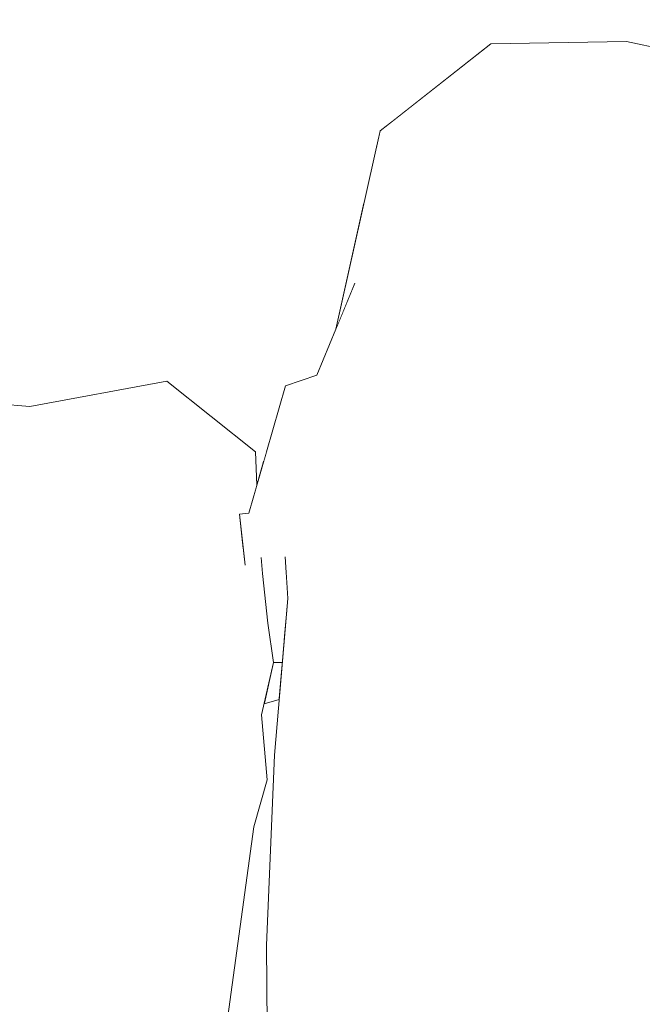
# Model space of a CAD drawing. Header units: millimetres. Extents: x 0 to 650, y -1 to 707.
# Tile 183 of 256: x 525.68 to 527.19, y 343.35 to 345.75. Entities that reach past the tile are written whole.
import ezdxf
from ezdxf.xclip import XClip

# ---------------------------------------------------------------- set-up
doc = ezdxf.new("R2010")
doc.units = ezdxf.units.MM
doc.header["$MEASUREMENT"] = 0
doc.header["$XCLIPFRAME"] = 0
doc.linetypes.add('Wipeout_Contour', pattern=[1000, 0, -1000])
doc.layers.add('Interior - Mobiliário .ARQ', color=7, linetype='Continuous')

# ---------------------------------------------------------------- blocks, each defined once
blk = doc.blocks.new('Desenho_2_2', base_point=(960.5741, 336.178))
at = {"color": 254, "linetype": 'Wipeout_Contour', "lineweight": 0, "ltscale": 1891.744388}
blk.add_wipeout([(527.8687, 345.2086), (527.1629, 345.4595), (527.1654, 345.3803)], dxfattribs=at).dxf.layer = 'Interior - Mobiliário .ARQ'
at = {"color": 254, "linetype": 'Wipeout_Contour', "lineweight": 0, "ltscale": 1888.732741}
blk.add_wipeout([(526.7855, 345.1917), (526.6009, 345.02), (526.7832, 345.108)], dxfattribs=at).dxf.layer = 'Interior - Mobiliário .ARQ'
at = {"color": 254, "linetype": 'Wipeout_Contour', "lineweight": 0, "ltscale": 2515.058708}
blk.add_wipeout([(526.2957, 344.1803), (526.2728, 344.0792), (526.3096, 344.0898), (526.3172, 344.1802)], dxfattribs=at).dxf.layer = 'Interior - Mobiliário .ARQ'
at = {"color": 254, "linetype": 'Wipeout_Contour', "lineweight": 0, "ltscale": 1884.775493}
blk.add_wipeout([(525.6225, 344.0031), (525.5638, 343.242), (525.8334, 344.0014)], dxfattribs=at).dxf.layer = 'Interior - Mobiliário .ARQ'
at = {"color": 254, "linetype": 'Wipeout_Contour', "lineweight": 0, "ltscale": 1888.45814}
blk.add_wipeout([(527.1131, 343.9233), (527.0463, 342.9969), (527.7339, 343.677)], dxfattribs=at).dxf.layer = 'Interior - Mobiliário .ARQ'
at = {"color": 254, "linetype": 'Wipeout_Contour', "lineweight": 0, "ltscale": 1891.315571}
blk.add_wipeout([(527.1654, 345.3803), (527.1643, 345.1693), (527.8687, 345.2086)], dxfattribs=at).dxf.layer = 'Interior - Mobiliário .ARQ'
at = {"color": 254, "linetype": 'Wipeout_Contour', "lineweight": 0, "ltscale": 1888.724665}
blk.add_wipeout([(526.6009, 345.02), (526.7284, 344.4775), (526.7832, 345.108)], dxfattribs=at).dxf.layer = 'Interior - Mobiliário .ARQ'
at = {"color": 254, "linetype": 'Wipeout_Contour', "lineweight": 0, "ltscale": 1884.887271}
blk.add_wipeout([(525.6225, 344.0031), (525.8334, 344.0014), (525.6393, 344.1004)], dxfattribs=at).dxf.layer = 'Interior - Mobiliário .ARQ'
at = {"color": 254, "linetype": 'Wipeout_Contour', "lineweight": 0, "ltscale": 1887.376389}
blk.add_wipeout([(527.7339, 343.677), (527.0463, 342.9969), (527.6101, 342.7773)], dxfattribs=at).dxf.layer = 'Interior - Mobiliário .ARQ'
at = {"color": 254, "linetype": 'Wipeout_Contour', "lineweight": 0, "ltscale": 1888.853456}
blk.add_wipeout([(526.7855, 345.1917), (526.7843, 345.4367), (526.6009, 345.02)], dxfattribs=at).dxf.layer = 'Interior - Mobiliário .ARQ'
at = {"color": 254, "linetype": 'Wipeout_Contour', "lineweight": 0, "ltscale": 1891.170437}
blk.add_wipeout([(527.8687, 345.2086), (527.1643, 345.1693), (527.8632, 344.8625)], dxfattribs=at).dxf.layer = 'Interior - Mobiliário .ARQ'
at = {"color": 254, "linetype": 'Wipeout_Contour', "lineweight": 0, "ltscale": 1885.17828}
blk.add_wipeout([(525.6775, 344.397), (525.6393, 344.1004), (525.8334, 344.0014)], dxfattribs=at).dxf.layer = 'Interior - Mobiliário .ARQ'
at = {"color": 254, "linetype": 'Wipeout_Contour', "lineweight": 0, "ltscale": 1887.558722}
blk.add_wipeout([(527.1131, 343.9233), (526.6724, 343.9213), (526.6629, 342.9413)], dxfattribs=at).dxf.layer = 'Interior - Mobiliário .ARQ'
at = {"color": 254, "linetype": 'Wipeout_Contour', "lineweight": 0, "ltscale": 1890.777542}
blk.add_wipeout([(527.1401, 344.4553), (527.8632, 344.8625), (527.1643, 345.1693)], dxfattribs=at).dxf.layer = 'Interior - Mobiliário .ARQ'
at = {"color": 254, "linetype": 'Wipeout_Contour', "lineweight": 0, "ltscale": 1888.384186}
blk.add_wipeout([(526.401, 344.8799), (526.4412, 344.7737), (526.6009, 345.02)], dxfattribs=at).dxf.layer = 'Interior - Mobiliário .ARQ'
at = {"color": 254, "linetype": 'Wipeout_Contour', "lineweight": 0, "ltscale": 1885.190427}
blk.add_wipeout([(526.1292, 343.9959), (526.021, 344.1256), (525.8334, 344.0014)], dxfattribs=at).dxf.layer = 'Interior - Mobiliário .ARQ'
at = {"color": 254, "linetype": 'Wipeout_Contour', "lineweight": 0, "ltscale": 1886.157585}
blk.add_wipeout([(526.6629, 342.9413), (527.0463, 342.9969), (527.1131, 343.9233)], dxfattribs=at).dxf.layer = 'Interior - Mobiliário .ARQ'
at = {"color": 254, "linetype": 'Wipeout_Contour', "lineweight": 0, "ltscale": 1889.757224}
blk.add_wipeout([(526.6009, 345.02), (526.7843, 345.4367), (526.5555, 345.4749)], dxfattribs=at).dxf.layer = 'Interior - Mobiliário .ARQ'
at = {"color": 254, "linetype": 'Wipeout_Contour', "lineweight": 0, "ltscale": 1889.943812}
blk.add_wipeout([(527.1401, 344.4553), (527.7932, 344.1824), (527.8632, 344.8625)], dxfattribs=at).dxf.layer = 'Interior - Mobiliário .ARQ'
at = {"color": 254, "linetype": 'Wipeout_Contour', "lineweight": 0, "ltscale": 1885.769123}
blk.add_wipeout([(525.9974, 344.4569), (525.6775, 344.397), (525.8334, 344.0014)], dxfattribs=at).dxf.layer = 'Interior - Mobiliário .ARQ'
at = {"color": 254, "linetype": 'Wipeout_Contour', "lineweight": 0, "ltscale": 1886.069634}
blk.add_wipeout([(526.021, 344.1256), (526.282, 344.2758), (526.2686, 344.3967)], dxfattribs=at).dxf.layer = 'Interior - Mobiliário .ARQ'
at = {"color": 254, "linetype": 'Wipeout_Contour', "lineweight": 0, "ltscale": 1885.662709}
blk.add_wipeout([(526.1292, 343.9959), (526.0429, 343.8654), (526.2476, 343.7801)], dxfattribs=at).dxf.layer = 'Interior - Mobiliário .ARQ'
at = {"color": 254, "linetype": 'Wipeout_Contour', "lineweight": 0, "ltscale": 1888.669248}
blk.add_wipeout([(526.5555, 345.4749), (526.4474, 344.9922), (526.4769, 345.0636)], dxfattribs=at).dxf.layer = 'Interior - Mobiliário .ARQ'
at = {"color": 254, "linetype": 'Wipeout_Contour', "lineweight": 0, "ltscale": 3772.326068}
blk.add_wipeout([(526.2516, 344.6936), (525.9974, 344.4569), (526.2145, 344.5295), (526.2133, 344.5415), (526.2355, 344.5442), (526.2551, 344.6123)], dxfattribs=at).dxf.layer = 'Interior - Mobiliário .ARQ'
at = {"color": 254, "linetype": 'Wipeout_Contour', "lineweight": 0, "ltscale": 1886.547021}
blk.add_wipeout([(526.3245, 344.4378), (526.2821, 344.4132), (526.3215, 344.3965)], dxfattribs=at).dxf.layer = 'Interior - Mobiliário .ARQ'
at = {"color": 254, "linetype": 'Wipeout_Contour', "lineweight": 0, "ltscale": 1884.736175}
blk.add_wipeout([(525.6393, 344.1004), (525.6775, 344.397), (525.2867, 344.4158)], dxfattribs=at).dxf.layer = 'Interior - Mobiliário .ARQ'
at = {"color": 254, "linetype": 'Wipeout_Contour', "lineweight": 0, "ltscale": 1885.825691}
blk.add_wipeout([(526.2957, 344.1803), (526.1292, 343.9959), (526.2667, 344.0525)], dxfattribs=at).dxf.layer = 'Interior - Mobiliário .ARQ'
at = {"color": 254, "linetype": 'Wipeout_Contour', "lineweight": 0, "ltscale": 1888.91334}
blk.add_wipeout([(527.7932, 344.1824), (527.1131, 343.9233), (527.7339, 343.677)], dxfattribs=at).dxf.layer = 'Interior - Mobiliário .ARQ'
at = {"color": 254, "linetype": 'Wipeout_Contour', "lineweight": 0, "ltscale": 1888.49597}
blk.add_wipeout([(526.6009, 345.02), (526.4936, 345.104), (526.401, 344.8799)], dxfattribs=at).dxf.layer = 'Interior - Mobiliário .ARQ'
at = {"color": 254, "linetype": 'Wipeout_Contour', "lineweight": 0, "ltscale": 1887.176342}
blk.add_wipeout([(526.0363, 344.8656), (525.9974, 344.4569), (526.2516, 344.6936)], dxfattribs=at).dxf.layer = 'Interior - Mobiliário .ARQ'
at = {"color": 254, "linetype": 'Wipeout_Contour', "lineweight": 0, "ltscale": 1885.013394}
blk.add_wipeout([(525.3564, 344.8304), (525.2867, 344.4158), (525.6775, 344.397)], dxfattribs=at).dxf.layer = 'Interior - Mobiliário .ARQ'
at = {"color": 254, "linetype": 'Wipeout_Contour', "lineweight": 0, "ltscale": 1885.645858}
blk.add_wipeout([(526.1292, 343.9959), (526.2476, 343.7801), (526.28, 343.8942)], dxfattribs=at).dxf.layer = 'Interior - Mobiliário .ARQ'
at = {"color": 254, "linetype": 'Wipeout_Contour', "lineweight": 0, "ltscale": 1888.614409}
blk.add_wipeout([(526.5555, 345.4749), (526.4936, 345.104), (526.6009, 345.02)], dxfattribs=at).dxf.layer = 'Interior - Mobiliário .ARQ'
at = {"color": 254, "linetype": 'Wipeout_Contour', "lineweight": 0, "ltscale": 1885.438127}
blk.add_wipeout([(525.6775, 344.397), (525.7025, 344.8039), (525.3564, 344.8304)], dxfattribs=at).dxf.layer = 'Interior - Mobiliário .ARQ'
at = {"color": 254, "linetype": 'Wipeout_Contour', "lineweight": 0, "ltscale": 1885.506586}
blk.add_wipeout([(525.8334, 344.0014), (526.0429, 343.8654), (526.1292, 343.9959)], dxfattribs=at).dxf.layer = 'Interior - Mobiliário .ARQ'
at = {"color": 254, "linetype": 'Wipeout_Contour', "lineweight": 0, "ltscale": 1885.699357}
blk.add_wipeout([(526.2784, 343.4916), (526.2891, 342.5475), (526.4676, 343.8208)], dxfattribs=at).dxf.layer = 'Interior - Mobiliário .ARQ'
at = {"color": 254, "linetype": 'Wipeout_Contour', "lineweight": 0, "ltscale": 1884.32407}
blk.add_wipeout([(526.2476, 343.7801), (525.8674, 343.2504), (526.181, 343.2897)], dxfattribs=at).dxf.layer = 'Interior - Mobiliário .ARQ'
at = {"color": 254, "linetype": 'Wipeout_Contour', "lineweight": 0, "ltscale": 1888.202538}
blk.add_wipeout([(526.4412, 344.7737), (526.7284, 344.4775), (526.6009, 345.02)], dxfattribs=at).dxf.layer = 'Interior - Mobiliário .ARQ'
at = {"color": 254, "linetype": 'Wipeout_Contour', "lineweight": 0, "ltscale": 1885.257663}
blk.add_wipeout([(525.8334, 344.0014), (526.021, 344.1256), (525.9974, 344.4569)], dxfattribs=at).dxf.layer = 'Interior - Mobiliário .ARQ'
at = {"color": 254, "linetype": 'Wipeout_Contour', "lineweight": 0, "ltscale": 1885.257674}
blk.add_wipeout([(525.8674, 343.2504), (526.2476, 343.7801), (526.0429, 343.8654)], dxfattribs=at).dxf.layer = 'Interior - Mobiliário .ARQ'
at = {"color": 254, "linetype": 'Wipeout_Contour', "lineweight": 0, "ltscale": 1884.447242}
blk.add_wipeout([(526.2891, 342.5475), (526.4725, 342.8283), (526.4676, 343.8208)], dxfattribs=at).dxf.layer = 'Interior - Mobiliário .ARQ'
at = {"layer": 'Interior - Mobiliário .ARQ', "color": 7, "linetype": 'Continuous', "lineweight": 0}
blk.add_line((526.2476, 343.7801), (526.181, 343.2897), dxfattribs=at)
at = {"color": 254, "linetype": 'Wipeout_Contour', "lineweight": 0, "ltscale": 1886.705389}
blk.add_wipeout([(526.0363, 344.8656), (525.7025, 344.8039), (525.6775, 344.397)], dxfattribs=at).dxf.layer = 'Interior - Mobiliário .ARQ'
at = {"color": 254, "linetype": 'Wipeout_Contour', "lineweight": 0, "ltscale": 1887.990674}
blk.add_wipeout([(526.7284, 344.4775), (526.4412, 344.7737), (526.4659, 344.3206)], dxfattribs=at).dxf.layer = 'Interior - Mobiliário .ARQ'
at = {"color": 254, "linetype": 'Wipeout_Contour', "lineweight": 0, "ltscale": 1884.666436}
blk.add_wipeout([(525.5638, 343.242), (526.0429, 343.8654), (525.8334, 344.0014)], dxfattribs=at).dxf.layer = 'Interior - Mobiliário .ARQ'
at = {"color": 254, "linetype": 'Wipeout_Contour', "lineweight": 0, "ltscale": 1886.689569}
blk.add_wipeout([(526.4676, 343.8208), (526.4725, 342.8283), (526.6724, 343.9213)], dxfattribs=at).dxf.layer = 'Interior - Mobiliário .ARQ'
at = {"color": 254, "linetype": 'Wipeout_Contour', "lineweight": 0, "ltscale": 1889.785676}
blk.add_wipeout([(527.1643, 345.1693), (526.7832, 345.108), (526.7284, 344.4775)], dxfattribs=at).dxf.layer = 'Interior - Mobiliário .ARQ'
at = {"color": 254, "linetype": 'Wipeout_Contour', "lineweight": 0, "ltscale": 1885.668324}
blk.add_wipeout([(525.6775, 344.397), (525.9974, 344.4569), (526.0363, 344.8656)], dxfattribs=at).dxf.layer = 'Interior - Mobiliário .ARQ'
at = {"color": 254, "linetype": 'Wipeout_Contour', "lineweight": 0, "ltscale": 1885.155463}
blk.add_wipeout([(526.4725, 342.8283), (526.6629, 342.9413), (526.6724, 343.9213)], dxfattribs=at).dxf.layer = 'Interior - Mobiliário .ARQ'
at = {"color": 254, "linetype": 'Wipeout_Contour', "lineweight": 0, "ltscale": 1883.783053}
blk.add_wipeout([(526.0429, 343.8654), (525.5638, 343.242), (525.8674, 343.2504)], dxfattribs=at).dxf.layer = 'Interior - Mobiliário .ARQ'
at = {"color": 254, "linetype": 'Wipeout_Contour', "lineweight": 0, "ltscale": 1888.5598}
blk.add_wipeout([(527.1643, 345.1693), (526.7284, 344.4775), (527.1401, 344.4553)], dxfattribs=at).dxf.layer = 'Interior - Mobiliário .ARQ'
at = {"color": 254, "linetype": 'Wipeout_Contour', "lineweight": 0, "ltscale": 5030.488668}
blk.add_wipeout([(526.2199, 344.4767), (526.021, 344.1256), (526.2686, 344.3967), (526.2658, 344.4356), (526.2538, 344.4506), (526.2431, 344.4245), (526.2269, 344.417), (526.222, 344.4568)], dxfattribs=at).dxf.layer = 'Interior - Mobiliário .ARQ'
at = {"color": 254, "linetype": 'Wipeout_Contour', "lineweight": 0, "ltscale": 1890.226935}
blk.add_wipeout([(526.7832, 345.108), (527.1643, 345.1693), (526.7855, 345.1917)], dxfattribs=at).dxf.layer = 'Interior - Mobiliário .ARQ'
at = {"color": 254, "linetype": 'Wipeout_Contour', "lineweight": 0, "ltscale": 3144.777455}
blk.add_wipeout([(526.2355, 344.5442), (526.2538, 344.4506), (526.2658, 344.4356), (526.2821, 344.4132), (526.3245, 344.4378)], dxfattribs=at).dxf.layer = 'Interior - Mobiliário .ARQ'
at = {"color": 254, "linetype": 'Wipeout_Contour', "lineweight": 0, "ltscale": 2515.558199}
blk.add_wipeout([(526.2145, 344.5295), (525.9974, 344.4569), (526.021, 344.1256), (526.2199, 344.4767)], dxfattribs=at).dxf.layer = 'Interior - Mobiliário .ARQ'
at = {"color": 254, "linetype": 'Wipeout_Contour', "lineweight": 0, "ltscale": 1889.572328}
blk.add_wipeout([(527.1401, 344.4553), (527.1131, 343.9233), (527.7932, 344.1824)], dxfattribs=at).dxf.layer = 'Interior - Mobiliário .ARQ'
at = {"color": 254, "linetype": 'Wipeout_Contour', "lineweight": 0, "ltscale": 1889.523587}
blk.add_wipeout([(527.1654, 345.3803), (526.7855, 345.1917), (527.1643, 345.1693)], dxfattribs=at).dxf.layer = 'Interior - Mobiliário .ARQ'
at = {"color": 254, "linetype": 'Wipeout_Contour', "lineweight": 0, "ltscale": 1886.130331}
blk.add_wipeout([(526.282, 344.2758), (526.021, 344.1256), (526.1292, 343.9959)], dxfattribs=at).dxf.layer = 'Interior - Mobiliário .ARQ'
at = {"color": 254, "linetype": 'Wipeout_Contour', "lineweight": 0, "ltscale": 1890.150122}
blk.add_wipeout([(527.1654, 345.3803), (527.1629, 345.4595), (526.7843, 345.4367)], dxfattribs=at).dxf.layer = 'Interior - Mobiliário .ARQ'
at = {"color": 254, "linetype": 'Wipeout_Contour', "lineweight": 0, "ltscale": 1886.076738}
blk.add_wipeout([(526.282, 344.2758), (526.1292, 343.9959), (526.2957, 344.1803)], dxfattribs=at).dxf.layer = 'Interior - Mobiliário .ARQ'
at = {"color": 254, "linetype": 'Wipeout_Contour', "lineweight": 0, "ltscale": 1890.547118}
blk.add_wipeout([(526.7843, 345.4367), (526.7855, 345.1917), (527.1654, 345.3803)], dxfattribs=at).dxf.layer = 'Interior - Mobiliário .ARQ'
at = {"color": 254, "linetype": 'Wipeout_Contour', "lineweight": 0, "ltscale": 1885.76742}
blk.add_wipeout([(526.1292, 343.9959), (526.28, 343.8942), (526.2667, 344.0525)], dxfattribs=at).dxf.layer = 'Interior - Mobiliário .ARQ'
at = {"color": 254, "linetype": 'Wipeout_Contour', "lineweight": 0, "ltscale": 1889.347666}
blk.add_wipeout([(526.5555, 345.4749), (526.7843, 345.4367), (526.8248, 345.6871)], dxfattribs=at).dxf.layer = 'Interior - Mobiliário .ARQ'
at = {"color": 254, "linetype": 'Wipeout_Contour', "lineweight": 0, "ltscale": 1885.845992}
blk.add_wipeout([(526.4659, 344.3206), (526.2784, 343.4916), (526.4676, 343.8208)], dxfattribs=at).dxf.layer = 'Interior - Mobiliário .ARQ'
at = {"color": 254, "linetype": 'Wipeout_Contour', "lineweight": 0, "ltscale": 1890.433797}
blk.add_wipeout([(526.8248, 345.6871), (526.7843, 345.4367), (527.1629, 345.4595)], dxfattribs=at).dxf.layer = 'Interior - Mobiliário .ARQ'
at = {"color": 254, "linetype": 'Wipeout_Contour', "lineweight": 0, "ltscale": 1888.799296}
blk.add_wipeout([(526.4769, 345.0636), (526.4923, 345.101), (526.5555, 345.4749)], dxfattribs=at).dxf.layer = 'Interior - Mobiliário .ARQ'
at = {"color": 254, "linetype": 'Wipeout_Contour', "lineweight": 0, "ltscale": 1886.606789}
blk.add_wipeout([(526.2981, 343.9542), (526.2784, 343.4916), (526.4659, 344.3206)], dxfattribs=at).dxf.layer = 'Interior - Mobiliário .ARQ'
at = {"layer": 'Interior - Mobiliário .ARQ', "color": 7, "linetype": 'Continuous', "lineweight": 0}
for p, q in [((526.2667, 344.0525), (526.28, 343.8942)), ((526.2476, 343.7801), (526.28, 343.8942)), ((526.2784, 343.4916), (526.2891, 342.5475))]:
    blk.add_line(p, q, dxfattribs=at)
at = {"color": 254, "linetype": 'Wipeout_Contour', "lineweight": 0, "ltscale": 1890.640706}
blk.add_wipeout([(527.1629, 345.4595), (527.1556, 345.6931), (526.8248, 345.6871)], dxfattribs=at).dxf.layer = 'Interior - Mobiliário .ARQ'
at = {"color": 254, "linetype": 'Wipeout_Contour', "lineweight": 0, "ltscale": 1887.188465}
blk.add_wipeout([(526.2981, 343.9542), (526.4412, 344.7737), (526.3304, 344.3362)], dxfattribs=at).dxf.layer = 'Interior - Mobiliário .ARQ'
at = {"color": 254, "linetype": 'Wipeout_Contour', "lineweight": 0, "ltscale": 1889.812884}
blk.add_wipeout([(526.8747, 345.9491), (526.5628, 345.7106), (526.8248, 345.6871)], dxfattribs=at).dxf.layer = 'Interior - Mobiliário .ARQ'
at = {"color": 254, "linetype": 'Wipeout_Contour', "lineweight": 0, "ltscale": 1891.884241}
blk.add_wipeout([(527.8014, 345.5551), (527.1556, 345.6931), (527.1629, 345.4595)], dxfattribs=at).dxf.layer = 'Interior - Mobiliário .ARQ'
at = {"color": 254, "linetype": 'Wipeout_Contour', "lineweight": 0, "ltscale": 1886.75847}
blk.add_wipeout([(526.4412, 344.7737), (526.2981, 343.9542), (526.4659, 344.3206)], dxfattribs=at).dxf.layer = 'Interior - Mobiliário .ARQ'
at = {"layer": 'Interior - Mobiliário .ARQ', "color": 7, "linetype": 'Continuous', "lineweight": 0}
for p, q in [((526.2728, 344.0792), (526.3096, 344.0898)), ((526.2784, 343.4916), (526.2981, 343.9542))]:
    blk.add_line(p, q, dxfattribs=at)
at = {"color": 254, "linetype": 'Wipeout_Contour', "lineweight": 0, "ltscale": 1890.399103}
blk.add_wipeout([(526.8248, 345.6871), (526.5628, 345.7106), (526.5824, 345.4961)], dxfattribs=at).dxf.layer = 'Interior - Mobiliário .ARQ'
at = {"color": 254, "linetype": 'Wipeout_Contour', "lineweight": 0, "ltscale": 1891.640267}
blk.add_wipeout([(527.1629, 345.4595), (527.8687, 345.2086), (527.8014, 345.5551)], dxfattribs=at).dxf.layer = 'Interior - Mobiliário .ARQ'
at = {"color": 254, "linetype": 'Wipeout_Contour', "lineweight": 0, "ltscale": 1887.633189}
blk.add_wipeout([(526.3245, 344.4378), (526.4412, 344.7737), (526.401, 344.8799)], dxfattribs=at).dxf.layer = 'Interior - Mobiliário .ARQ'
at = {"color": 254, "linetype": 'Wipeout_Contour', "lineweight": 0, "ltscale": 1886.755199}
blk.add_wipeout([(526.7284, 344.4775), (526.4676, 343.8208), (526.6724, 343.9213)], dxfattribs=at).dxf.layer = 'Interior - Mobiliário .ARQ'
at = {"color": 254, "linetype": 'Wipeout_Contour', "lineweight": 0, "ltscale": 2515.075333}
blk.add_wipeout([(526.282, 344.2758), (526.3214, 344.2301), (526.3227, 344.2451), (526.3253, 344.2757)], dxfattribs=at).dxf.layer = 'Interior - Mobiliário .ARQ'
at = {"color": 254, "linetype": 'Wipeout_Contour', "lineweight": 0, "ltscale": 1891.920179}
blk.add_wipeout([(527.6167, 346.0138), (527.1556, 345.6931), (527.8014, 345.5551)], dxfattribs=at).dxf.layer = 'Interior - Mobiliário .ARQ'
at = {"color": 254, "linetype": 'Wipeout_Contour', "lineweight": 0, "ltscale": 3147.531506}
blk.add_wipeout([(526.3143, 345.6195), (526.5517, 345.4582), (526.5555, 345.4749), (526.5824, 345.4961), (526.5628, 345.7106)], dxfattribs=at).dxf.layer = 'Interior - Mobiliário .ARQ'
at = {"color": 254, "linetype": 'Wipeout_Contour', "lineweight": 0, "ltscale": 1887.493825}
blk.add_wipeout([(526.4412, 344.7737), (526.3245, 344.4378), (526.3304, 344.3362)], dxfattribs=at).dxf.layer = 'Interior - Mobiliário .ARQ'
at = {"color": 254, "linetype": 'Wipeout_Contour', "lineweight": 0, "ltscale": 1887.785416}
blk.add_wipeout([(526.7284, 344.4775), (526.4659, 344.3206), (526.4676, 343.8208)], dxfattribs=at).dxf.layer = 'Interior - Mobiliário .ARQ'
at = {"color": 254, "linetype": 'Wipeout_Contour', "lineweight": 0, "ltscale": 2515.027454}
blk.add_wipeout([(526.3214, 344.2301), (526.282, 344.2758), (526.2957, 344.1803), (526.3172, 344.1802)], dxfattribs=at).dxf.layer = 'Interior - Mobiliário .ARQ'
at = {"layer": 'Interior - Mobiliário .ARQ', "color": 7, "linetype": 'Continuous', "lineweight": 0}
for p, q in [((526.2957, 344.1803), (526.2667, 344.0525)), ((526.3172, 344.1802), (526.2957, 344.1803))]:
    blk.add_line(p, q, dxfattribs=at)
at = {"color": 254, "linetype": 'Wipeout_Contour', "lineweight": 0, "ltscale": 1892.476955}
blk.add_wipeout([(527.1125, 346.0408), (527.1556, 345.6931), (527.6167, 346.0138)], dxfattribs=at).dxf.layer = 'Interior - Mobiliário .ARQ'
at = {"color": 254, "linetype": 'Wipeout_Contour', "lineweight": 0, "ltscale": 1887.149973}
blk.add_wipeout([(526.2355, 344.5442), (526.3245, 344.4378), (526.401, 344.8799)], dxfattribs=at).dxf.layer = 'Interior - Mobiliário .ARQ'
at = {"color": 254, "linetype": 'Wipeout_Contour', "lineweight": 0, "ltscale": 1888.663838}
blk.add_wipeout([(526.7284, 344.4775), (526.6724, 343.9213), (527.1401, 344.4553)], dxfattribs=at).dxf.layer = 'Interior - Mobiliário .ARQ'
at = {"color": 254, "linetype": 'Wipeout_Contour', "lineweight": 0, "ltscale": 1891.082775}
blk.add_wipeout([(526.8747, 345.9491), (527.1556, 345.6931), (527.1125, 346.0408)], dxfattribs=at).dxf.layer = 'Interior - Mobiliário .ARQ'
at = {"color": 254, "linetype": 'Wipeout_Contour', "lineweight": 0, "ltscale": 1887.749743}
blk.add_wipeout([(526.2355, 344.5442), (526.401, 344.8799), (526.325, 344.8541)], dxfattribs=at).dxf.layer = 'Interior - Mobiliário .ARQ'
at = {"color": 254, "linetype": 'Wipeout_Contour', "lineweight": 0, "ltscale": 1887.471174}
blk.add_wipeout([(526.6724, 343.9213), (527.1131, 343.9233), (527.1401, 344.4553)], dxfattribs=at).dxf.layer = 'Interior - Mobiliário .ARQ'
at = {"color": 254, "linetype": 'Wipeout_Contour', "lineweight": 0, "ltscale": 2516.089961}
blk.add_wipeout([(526.2658, 344.4356), (526.2686, 344.3967), (526.3215, 344.3965), (526.2821, 344.4132)], dxfattribs=at).dxf.layer = 'Interior - Mobiliário .ARQ'
at = {"color": 254, "linetype": 'Wipeout_Contour', "lineweight": 0, "ltscale": 1890.83857}
blk.add_wipeout([(526.8747, 345.9491), (526.8248, 345.6871), (527.1556, 345.6931)], dxfattribs=at).dxf.layer = 'Interior - Mobiliário .ARQ'
at = {"color": 254, "linetype": 'Wipeout_Contour', "lineweight": 0, "ltscale": 1887.264006}
blk.add_wipeout([(526.2516, 344.6936), (526.3127, 344.9242), (526.0363, 344.8656)], dxfattribs=at).dxf.layer = 'Interior - Mobiliário .ARQ'
at = {"color": 254, "linetype": 'Wipeout_Contour', "lineweight": 0, "ltscale": 1886.803844}
blk.add_wipeout([(526.2538, 344.4506), (526.2355, 344.5442), (526.2427, 344.4301)], dxfattribs=at).dxf.layer = 'Interior - Mobiliário .ARQ'
at = {"color": 254, "linetype": 'Wipeout_Contour', "lineweight": 0, "ltscale": 2515.147224}
blk.add_wipeout([(526.2686, 344.3967), (526.3293, 344.3228), (526.3304, 344.3362), (526.327, 344.3939)], dxfattribs=at).dxf.layer = 'Interior - Mobiliário .ARQ'
at = {"layer": 'Interior - Mobiliário .ARQ', "color": 7, "linetype": 'Continuous', "lineweight": 0}
for q in [(526.8248, 345.6871), (527.8014, 345.5551)]:
    blk.add_line((527.1556, 345.6931), q, dxfattribs=at)
at = {"color": 254, "linetype": 'Wipeout_Contour', "lineweight": 0, "ltscale": 2516.376791}
blk.add_wipeout([(526.3127, 344.9242), (526.2516, 344.6936), (526.2786, 344.6936), (526.325, 344.8541)], dxfattribs=at).dxf.layer = 'Interior - Mobiliário .ARQ'
at = {"color": 254, "linetype": 'Wipeout_Contour', "lineweight": 0, "ltscale": 2515.675731}
blk.add_wipeout([(526.2355, 344.5442), (526.2133, 344.5415), (526.2269, 344.417), (526.2431, 344.4245)], dxfattribs=at).dxf.layer = 'Interior - Mobiliário .ARQ'
at = {"color": 254, "linetype": 'Wipeout_Contour', "lineweight": 0, "ltscale": 2515.23951}
blk.add_wipeout([(526.2686, 344.3967), (526.282, 344.2758), (526.3253, 344.2757), (526.3293, 344.3228)], dxfattribs=at).dxf.layer = 'Interior - Mobiliário .ARQ'
at = {"layer": 'Interior - Mobiliário .ARQ', "color": 7, "linetype": 'Continuous', "lineweight": 0}
for p, q in [((526.2355, 344.5442), (526.2133, 344.5415)), ((526.2133, 344.5415), (526.222, 344.4568)), ((526.2133, 344.5415), (526.2269, 344.417)), ((526.2686, 344.3967), (526.2658, 344.4356)), ((526.3304, 344.3362), (526.3245, 344.4378)), ((526.2686, 344.3967), (526.282, 344.2758)), ((526.3304, 344.3362), (526.2981, 343.9542)), ((526.282, 344.2758), (526.2957, 344.1803))]:
    blk.add_line(p, q, dxfattribs=at)
at = {"color": 254, "linetype": 'Wipeout_Contour', "lineweight": 0, "ltscale": 3146.61093}
blk.add_wipeout([(526.3127, 344.9242), (526.3325, 344.8566), (526.401, 344.8799), (526.4474, 344.9922), (526.5166, 345.3012)], dxfattribs=at).dxf.layer = 'Interior - Mobiliário .ARQ'
at = {"color": 254, "linetype": 'Wipeout_Contour', "lineweight": 0, "ltscale": 1887.364651}
blk.add_wipeout([(526.2516, 344.6936), (526.2717, 344.6697), (526.2786, 344.6936)], dxfattribs=at).dxf.layer = 'Interior - Mobiliário .ARQ'
at = {"layer": 'Interior - Mobiliário .ARQ', "color": 7, "linetype": 'Continuous', "lineweight": 0}
blk.add_line((526.401, 344.8799), (526.325, 344.8541), dxfattribs=at)
at = {"color": 254, "linetype": 'Wipeout_Contour', "lineweight": 0, "ltscale": 2518.611077}
blk.add_wipeout([(526.3127, 344.9242), (526.5166, 345.3012), (526.5517, 345.4582), (526.3143, 345.6195)], dxfattribs=at).dxf.layer = 'Interior - Mobiliário .ARQ'
at = {"color": 254, "linetype": 'Wipeout_Contour', "lineweight": 0, "ltscale": 2516.508422}
blk.add_wipeout([(526.2516, 344.6936), (526.2551, 344.6123), (526.265, 344.6465), (526.2717, 344.6697)], dxfattribs=at).dxf.layer = 'Interior - Mobiliário .ARQ'
at = {"layer": 'Interior - Mobiliário .ARQ', "color": 7, "linetype": 'Continuous', "lineweight": 0}
for p, q in [((526.5555, 345.4749), (526.4474, 344.9922)), ((526.401, 344.8799), (526.4936, 345.104)), ((526.2516, 344.6936), (526.2551, 344.6123))]:
    blk.add_line(p, q, dxfattribs=at)
at = {"color": 254, "linetype": 'Wipeout_Contour', "lineweight": 0, "ltscale": 1890.525738}
blk.add_wipeout([(526.5687, 346.2416), (526.3197, 346.2436), (526.3143, 345.6195)], dxfattribs=at).dxf.layer = 'Interior - Mobiliário .ARQ'
at = {"color": 254, "linetype": 'Wipeout_Contour', "lineweight": 0, "ltscale": 1889.170629}
blk.add_wipeout([(526.3143, 345.6195), (526.5628, 345.7106), (526.5687, 346.2416)], dxfattribs=at).dxf.layer = 'Interior - Mobiliário .ARQ'
at = {"layer": 'Interior - Mobiliário .ARQ', "color": 7, "linetype": 'Continuous', "lineweight": 0}
blk.add_line((526.8248, 345.6871), (526.5555, 345.4749), dxfattribs=at)
at = {"color": 254, "linetype": 'Wipeout_Contour', "lineweight": 0, "ltscale": 2520.656125}
blk.add_wipeout([(526.5628, 345.7106), (526.8747, 345.9491), (526.8592, 346.2762), (526.8374, 346.2809)], dxfattribs=at).dxf.layer = 'Interior - Mobiliário .ARQ'
at = {"color": 254, "linetype": 'Wipeout_Contour', "lineweight": 0, "ltscale": 1889.018819}
blk.add_wipeout([(526.0713, 346.2429), (526.0676, 345.6065), (526.3143, 345.6195)], dxfattribs=at).dxf.layer = 'Interior - Mobiliário .ARQ'
at = {"color": 254, "linetype": 'Wipeout_Contour', "lineweight": 0, "ltscale": 2521.64503}
blk.add_wipeout([(526.5687, 346.2416), (526.5628, 345.7106), (526.8374, 346.2809), (526.7664, 346.2966)], dxfattribs=at).dxf.layer = 'Interior - Mobiliário .ARQ'
at = {"color": 254, "linetype": 'Wipeout_Contour', "lineweight": 0, "ltscale": 1889.312412}
blk.add_wipeout([(526.3143, 345.6195), (526.3197, 346.2436), (526.0713, 346.2429)], dxfattribs=at).dxf.layer = 'Interior - Mobiliário .ARQ'
at = {"color": 254, "linetype": 'Wipeout_Contour', "lineweight": 0, "ltscale": 1888.206336}
blk.add_wipeout([(526.3127, 344.9242), (526.3143, 345.6195), (526.0676, 345.6065)], dxfattribs=at).dxf.layer = 'Interior - Mobiliário .ARQ'
at = {"color": 254, "linetype": 'Wipeout_Contour', "lineweight": 0, "ltscale": 1887.801423}
blk.add_wipeout([(526.0676, 345.6065), (526.0363, 344.8656), (526.3127, 344.9242)], dxfattribs=at).dxf.layer = 'Interior - Mobiliário .ARQ'
at = {"layer": 'Interior - Mobiliário .ARQ', "color": 7, "linetype": 'Continuous', "lineweight": 0}
blk.add_line((526.2355, 344.5442), (526.325, 344.8541), dxfattribs=at)
at = {"color": 254, "linetype": 'Wipeout_Contour', "lineweight": 0, "ltscale": 1887.524815}
blk.add_wipeout([(526.0363, 344.8656), (526.0676, 345.6065), (525.7591, 345.5779)], dxfattribs=at).dxf.layer = 'Interior - Mobiliário .ARQ'
at = {"color": 254, "linetype": 'Wipeout_Contour', "lineweight": 0, "ltscale": 1886.904692}
blk.add_wipeout([(525.7591, 345.5779), (525.7025, 344.8039), (526.0363, 344.8656)], dxfattribs=at).dxf.layer = 'Interior - Mobiliário .ARQ'
at = {"layer": 'Interior - Mobiliário .ARQ', "color": 7, "linetype": 'Continuous', "lineweight": 0}
blk.add_line((526.0363, 344.8656), (526.2516, 344.6936), dxfattribs=at)
at = {"color": 254, "linetype": 'Wipeout_Contour', "lineweight": 0, "ltscale": 1885.851903}
blk.add_wipeout([(525.5042, 345.5554), (525.3564, 344.8304), (525.7025, 344.8039)], dxfattribs=at).dxf.layer = 'Interior - Mobiliário .ARQ'
at = {"color": 254, "linetype": 'Wipeout_Contour', "lineweight": 0, "ltscale": 1886.819103}
blk.add_wipeout([(525.7025, 344.8039), (525.7591, 345.5779), (525.5042, 345.5554)], dxfattribs=at).dxf.layer = 'Interior - Mobiliário .ARQ'
at = {"layer": 'Interior - Mobiliário .ARQ', "color": 7, "linetype": 'Continuous', "lineweight": 0}
for p in [(526.0363, 344.8656), (525.3564, 344.8304)]:
    blk.add_line(p, (525.7025, 344.8039), dxfattribs=at)
at = {"color": 254, "linetype": 'Wipeout_Contour', "lineweight": 0, "ltscale": 1888.310433}
blk.add_wipeout([(525.7849, 346.2346), (525.5832, 346.228), (525.5042, 345.5554)], dxfattribs=at).dxf.layer = 'Interior - Mobiliário .ARQ'
at = {"color": 254, "linetype": 'Wipeout_Contour', "lineweight": 0, "ltscale": 1887.050405}
blk.add_wipeout([(525.5042, 345.5554), (525.7591, 345.5779), (525.7849, 346.2346)], dxfattribs=at).dxf.layer = 'Interior - Mobiliário .ARQ'
at = {"color": 254, "linetype": 'Wipeout_Contour', "lineweight": 0, "ltscale": 1889.116012}
blk.add_wipeout([(526.0713, 346.2429), (525.7849, 346.2346), (525.7591, 345.5779)], dxfattribs=at).dxf.layer = 'Interior - Mobiliário .ARQ'
at = {"color": 254, "linetype": 'Wipeout_Contour', "lineweight": 0, "ltscale": 1887.731708}
blk.add_wipeout([(525.7591, 345.5779), (526.0676, 345.6065), (526.0713, 346.2429)], dxfattribs=at).dxf.layer = 'Interior - Mobiliário .ARQ'

msp = doc.modelspace()

# ---------------------------------------------------------------- block references
at = {"color": 7, "linetype": 'Continuous', "lineweight": 0}
ref = msp.add_blockref('Desenho_2_2', (960.5741, 336.178), dxfattribs=at)
XClip(ref).set_block_clipping_path([(351.923237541, 325.8360772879), (633.5139366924, 392.5007536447)])

doc.saveas('drawing.dxf')
